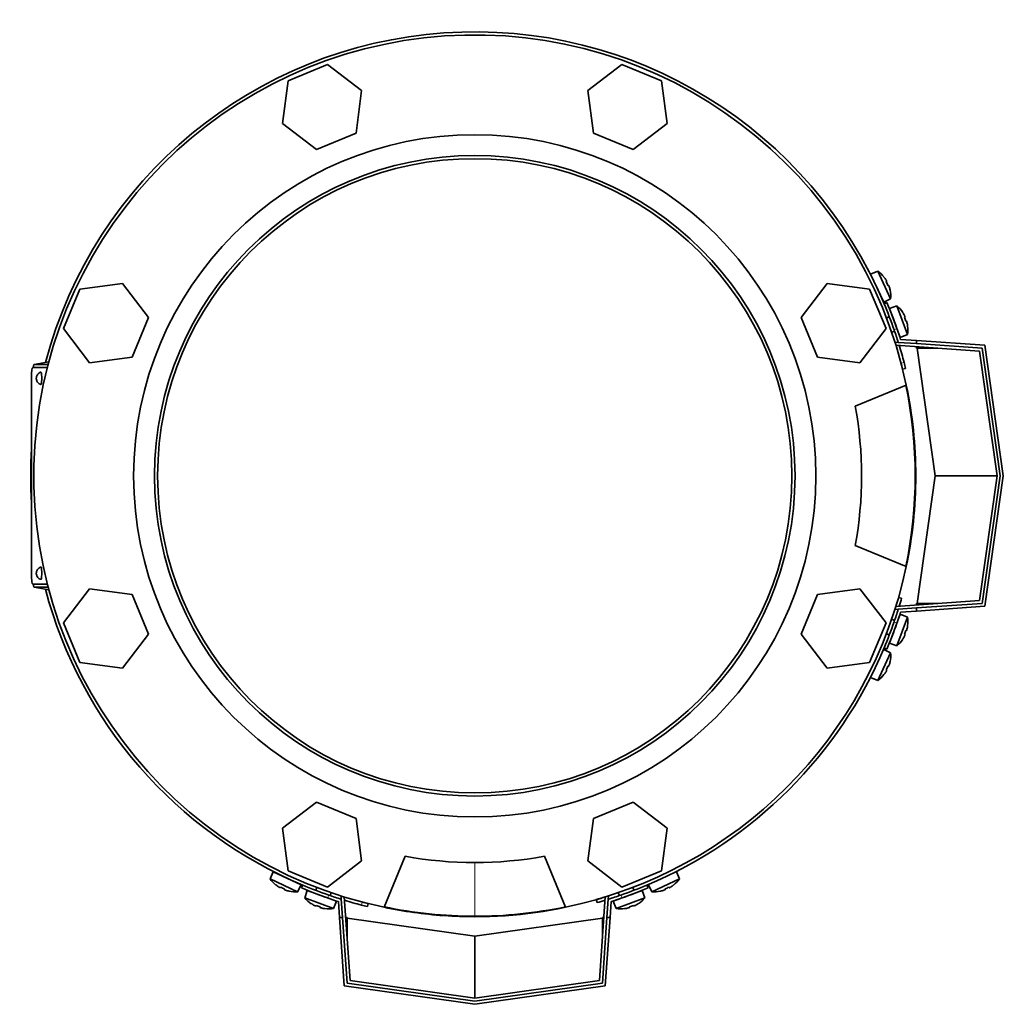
# Model space of a CAD drawing. Header units: millimetres. Extents: x 416 to 1308, y -2710 to 2025.
# Tile 1 of 27: x 419 to 737, y -2710 to -2392. Entities that reach past the tile are written whole.
import ezdxf

# ---------------------------------------------------------------- set-up
doc = ezdxf.new("R2010")
doc.units = ezdxf.units.MM
for name, color, linetype in [('M5X8_UNI7687', 7, 'Continuous'), ('MID_344-7', 7, 'Continuous'), ('VSI344-454_FILTR', 7, 'Continuous'), ('VSI344-454_FLANG', 7, 'Continuous'), ('VSI344-454_TERMI', 7, 'Continuous'), ('VSI344-454_TESTA', 7, 'Continuous'), ('VSI344_DIFFUSORE', 7, 'Continuous')]:
    doc.layers.add(name, color=color, linetype=linetype)

# ---------------------------------------------------------------- blocks, each defined once
blk = doc.blocks.new('SE2')
at = {"layer": 'M5X8_UNI7687', "color": 7, "linetype": 'Continuous', "lineweight": 35}
for p, q in [((696.52, -2473.06), (694.22, -2474.05)), ((698.45, -2483.12), (694.22, -2474.05)), ((696.52, -2473.06), (700.68, -2482)), ((698.53, -2474.97), (698.52, -2474.99)), ((699.39, -2476.38), (699.21, -2476.48)), ((699.99, -2477.67), (699.8, -2477.73)), ((698.45, -2483.12), (700.68, -2482)), ((700.49, -2479.22), (700.52, -2479.23)), ((702.73, -2484.32), (700.35, -2485.11)), ((700.35, -2485.11), (703.77, -2494.51)), ((706.1, -2493.59), (702.73, -2484.32)), ((700.25, -2487.81), (699.31, -2488.15)), ((704.55, -2486.42), (704.57, -2486.4)), ((705.3, -2487.88), (705.11, -2487.96)), ((705.78, -2489.21), (705.59, -2489.26)), ((706.15, -2490.81), (706.18, -2490.81)), ((701.02, -2492.85), (701.96, -2492.51)), ((703.77, -2494.51), (706.1, -2493.59)), ((703.77, -2583.96), (700.35, -2593.35)), ((706.1, -2584.88), (703.77, -2583.96)), ((701.96, -2585.95), (701.02, -2585.61)), ((702.73, -2594.14), (706.1, -2584.88)), ((699.31, -2590.31), (700.25, -2590.65)), ((705.78, -2589.25), (705.59, -2589.2)), ((706.15, -2587.66), (706.18, -2587.65)), ((700.35, -2593.35), (702.73, -2594.14)), ((704.55, -2592.04), (704.57, -2592.07)), ((705.3, -2590.59), (705.11, -2590.5)), ((700.68, -2596.47), (696.52, -2605.4)), ((700.68, -2596.47), (698.45, -2595.35)), ((700.52, -2599.24), (700.49, -2599.24)), ((699.39, -2602.09), (699.21, -2601.98)), ((699.99, -2600.8), (699.8, -2600.73)), ((694.22, -2604.41), (696.52, -2605.4)), ((698.52, -2603.47), (698.53, -2603.49)), ((501.1, -2667.17), (500.11, -2669.47)), ((509.04, -2673.64), (500.11, -2669.47)), ((501.1, -2667.17), (510.16, -2671.4)), ((632.45, -2669.47), (623.51, -2673.64)), ((632.45, -2669.47), (631.46, -2667.17)), ((502.04, -2671.47), (502.02, -2671.48)), ((503.42, -2672.34), (503.53, -2672.17)), ((504.71, -2672.94), (504.78, -2672.75)), ((509.04, -2673.64), (510.16, -2671.4)), ((515.2, -2672.26), (514.86, -2673.2)), ((617.7, -2673.2), (617.36, -2672.26)), ((622.39, -2671.4), (623.51, -2673.64)), ((627.84, -2672.94), (627.78, -2672.75)), ((629.13, -2672.34), (629.03, -2672.17)), ((630.54, -2671.48), (630.52, -2671.47)), ((506.27, -2673.47), (506.27, -2673.44)), ((512.16, -2673.31), (511.37, -2675.68)), ((511.37, -2675.68), (520.63, -2679.05)), ((521.55, -2676.73), (512.16, -2673.31)), ((519.56, -2674.91), (519.9, -2673.97)), ((620.4, -2673.31), (611, -2676.73)), ((611.92, -2679.05), (621.19, -2675.68)), ((612.66, -2673.97), (613, -2674.91)), ((621.19, -2675.68), (620.4, -2673.31)), ((626.29, -2673.44), (626.28, -2673.47)), ((513.47, -2677.51), (513.44, -2677.52)), ((514.92, -2678.25), (515.01, -2678.07)), ((516.26, -2678.74), (516.31, -2678.54)), ((517.85, -2679.1), (517.86, -2679.13)), ((520.63, -2679.05), (521.55, -2676.73)), ((611, -2676.73), (611.92, -2679.05)), ((614.7, -2679.1), (614.7, -2679.13)), ((616.3, -2678.74), (616.25, -2678.54)), ((617.63, -2678.25), (617.55, -2678.07)), ((619.09, -2677.51), (619.11, -2677.52))]:
    blk.add_line(p, q, dxfattribs=at)
for centre, radius, start, end in [((690.71, -2481.21), 10, 38.5916, 54.5414), ((694.61, -2476.08), 0.5, 5.7321, 25), ((697.15, -2481.52), 0.5, 25, 44.2679), ((690.71, -2481.21), 10, 355.4586, 11.4084), ((696.24, -2491.93), 10, 33.5916, 49.5414), ((696.24, -2491.93), 10, 350.4586, 6.4084), ((702.62, -2492.8), 0.5, 20, 39.2041), ((702.62, -2585.66), 0.5, 320.7959, 340), ((696.24, -2586.53), 10, 353.5916, 9.5414), ((700.57, -2591.3), 0.5, 340, 359.4626), ((696.24, -2586.53), 10, 310.4586, 326.4084), ((690.71, -2597.26), 10, 348.5916, 4.5414), ((690.71, -2597.26), 10, 305.4586, 321.4084), ((508.25, -2663.67), 10, 215.4586, 231.4084), ((503.12, -2667.57), 0.5, 245, 264.2679), ((624.3, -2663.67), 10, 308.5916, 324.5414), ((508.56, -2670.1), 0.5, 225.7321, 245), ((508.25, -2663.67), 10, 258.5916, 274.5414), ((518.98, -2669.19), 10, 220.4586, 236.4084), ((514.21, -2673.52), 0.5, 250, 269.4626), ((519.85, -2675.57), 0.5, 230.7959, 250), ((612.71, -2675.57), 0.5, 290, 309.2041), ((613.58, -2669.19), 10, 303.5916, 319.5414), ((624.3, -2663.67), 10, 265.4586, 281.4084), ((518.98, -2669.19), 10, 263.5916, 279.5414), ((613.58, -2669.19), 10, 260.4586, 276.4084)]:
    blk.add_arc(centre, radius, start, end, dxfattribs=at)
for centre, major_axis, ratio, start_param, end_param in [((690.73, -2481.2), (-4.23, 9.06), 0.996195, 4.833518, 4.948078), ((692.72, -2480.27), (3.91, -8.39), 0.811251, 1.49595, 1.645642), ((690.73, -2481.2), (4.23, -9.06), 0.996195, 1.335108, 1.449667), ((696.25, -2491.93), (-3.42, 9.4), 0.996195, 4.833518, 4.948078), ((698.31, -2491.17), (3.17, -8.7), 0.811251, 1.49595, 1.645642), ((696.25, -2491.93), (3.42, -9.4), 0.996195, 1.335108, 1.449667), ((698.31, -2587.29), (-3.17, -8.7), 0.811251, 1.49595, 1.645642), ((696.25, -2586.54), (3.42, 9.4), 0.996195, 4.833518, 4.948078), ((696.25, -2586.54), (-3.42, -9.4), 0.996195, 1.335108, 1.449667), ((690.73, -2597.26), (4.23, 9.06), 0.996195, 4.833518, 4.948078), ((690.73, -2597.26), (-4.23, -9.06), 0.996195, 1.335108, 1.449667), ((692.72, -2598.19), (-3.91, -8.39), 0.811251, 1.49595, 1.645642), ((508.25, -2663.68), (-9.06, 4.23), 0.996195, 1.335108, 1.449667), ((507.32, -2665.67), (-8.39, 3.91), 0.811251, 1.49595, 1.645642), ((625.24, -2665.67), (-8.39, -3.91), 0.811251, 1.49595, 1.645642), ((624.31, -2663.68), (9.06, 4.23), 0.996195, 4.833518, 4.948078), ((508.25, -2663.68), (9.06, -4.23), 0.996195, 4.833518, 4.948078), ((624.31, -2663.68), (-9.06, -4.23), 0.996195, 1.335108, 1.449667), ((518.97, -2669.2), (-9.4, 3.42), 0.996195, 1.335108, 1.449667), ((518.22, -2671.27), (-8.7, 3.17), 0.811251, 1.49595, 1.645642), ((518.97, -2669.2), (9.4, -3.42), 0.996195, 4.833518, 4.948078), ((613.58, -2669.2), (-9.4, -3.42), 0.996195, 1.335108, 1.449667), ((614.33, -2671.27), (-8.7, -3.17), 0.811251, 1.49595, 1.645642), ((613.58, -2669.2), (9.4, 3.42), 0.996195, 4.833518, 4.948078)]:
    blk.add_ellipse(centre, major_axis=major_axis, ratio=ratio, start_param=start_param, end_param=end_param, dxfattribs=at)
for points in [[(699.39, -2476.38), (699.39, -2476.38), (699.39, -2476.37), (699.39, -2476.36), (699.39, -2476.35), (699.39, -2476.34), (699.38, -2476.32), (699.37, -2476.29), (699.36, -2476.26), (699.35, -2476.23), (699.33, -2476.2), (699.31, -2476.16), (699.29, -2476.13), (699.27, -2476.09), (699.25, -2476.05), (699.23, -2476.01), (699.2, -2475.97), (699.19, -2475.94), (699.18, -2475.93)], [(700.2, -2478.12), (700.19, -2478.1), (700.18, -2478.07), (700.17, -2478.02), (700.15, -2477.98), (700.14, -2477.94), (700.12, -2477.9), (700.1, -2477.86), (700.09, -2477.82), (700.07, -2477.79), (700.06, -2477.76), (700.04, -2477.73), (700.03, -2477.71), (700.02, -2477.69), (700.01, -2477.68), (700, -2477.67), (699.99, -2477.66), (699.99, -2477.66), (699.99, -2477.67)], [(705.3, -2487.88), (705.3, -2487.88), (705.3, -2487.87), (705.31, -2487.86), (705.31, -2487.85), (705.3, -2487.83), (705.3, -2487.81), (705.29, -2487.79), (705.28, -2487.76), (705.27, -2487.73), (705.26, -2487.69), (705.24, -2487.66), (705.23, -2487.62), (705.21, -2487.58), (705.19, -2487.54), (705.17, -2487.5), (705.15, -2487.45), (705.14, -2487.42), (705.13, -2487.41)], [(705.96, -2489.68), (705.95, -2489.66), (705.94, -2489.63), (705.93, -2489.58), (705.92, -2489.54), (705.91, -2489.5), (705.9, -2489.45), (705.88, -2489.41), (705.87, -2489.38), (705.86, -2489.34), (705.85, -2489.31), (705.84, -2489.28), (705.82, -2489.26), (705.82, -2489.24), (705.81, -2489.23), (705.8, -2489.22), (705.79, -2489.21), (705.79, -2489.21), (705.78, -2489.21)], [(705.78, -2589.25), (705.79, -2589.25), (705.79, -2589.25), (705.8, -2589.25), (705.81, -2589.24), (705.82, -2589.22), (705.82, -2589.2), (705.84, -2589.18), (705.85, -2589.15), (705.86, -2589.12), (705.87, -2589.09), (705.88, -2589.05), (705.9, -2589.01), (705.91, -2588.97), (705.92, -2588.93), (705.93, -2588.88), (705.94, -2588.83), (705.95, -2588.8), (705.96, -2588.78)], [(705.13, -2591.05), (705.14, -2591.04), (705.15, -2591.01), (705.17, -2590.96), (705.19, -2590.92), (705.21, -2590.88), (705.23, -2590.84), (705.24, -2590.81), (705.26, -2590.77), (705.27, -2590.73), (705.28, -2590.7), (705.29, -2590.67), (705.3, -2590.65), (705.3, -2590.63), (705.31, -2590.61), (705.31, -2590.6), (705.3, -2590.59), (705.3, -2590.59), (705.3, -2590.59)], [(699.18, -2602.54), (699.19, -2602.52), (699.2, -2602.49), (699.23, -2602.45), (699.25, -2602.41), (699.27, -2602.37), (699.29, -2602.34), (699.31, -2602.3), (699.33, -2602.26), (699.35, -2602.23), (699.36, -2602.2), (699.37, -2602.17), (699.38, -2602.15), (699.39, -2602.13), (699.39, -2602.11), (699.39, -2602.1), (699.39, -2602.09), (699.39, -2602.09), (699.39, -2602.09)], [(699.99, -2600.8), (699.99, -2600.8), (699.99, -2600.8), (700, -2600.79), (700.01, -2600.78), (700.02, -2600.77), (700.03, -2600.75), (700.04, -2600.73), (700.06, -2600.71), (700.07, -2600.68), (700.09, -2600.64), (700.1, -2600.6), (700.12, -2600.57), (700.14, -2600.53), (700.15, -2600.48), (700.17, -2600.44), (700.18, -2600.4), (700.19, -2600.36), (700.2, -2600.35)], [(502.97, -2672.13), (502.99, -2672.14), (503.02, -2672.16), (503.06, -2672.18), (503.1, -2672.21), (503.14, -2672.23), (503.17, -2672.25), (503.21, -2672.27), (503.25, -2672.29), (503.28, -2672.3), (503.31, -2672.32), (503.34, -2672.33), (503.36, -2672.34), (503.38, -2672.34), (503.4, -2672.35), (503.41, -2672.35), (503.42, -2672.35), (503.42, -2672.34), (503.42, -2672.34)], [(504.71, -2672.94), (504.71, -2672.94), (504.71, -2672.95), (504.72, -2672.96), (504.73, -2672.96), (504.74, -2672.97), (504.76, -2672.99), (504.78, -2673), (504.8, -2673.01), (504.83, -2673.03), (504.87, -2673.04), (504.91, -2673.06), (504.94, -2673.07), (504.98, -2673.09), (505.03, -2673.1), (505.07, -2673.12), (505.11, -2673.14), (505.15, -2673.15), (505.16, -2673.15)], [(627.39, -2673.15), (627.41, -2673.15), (627.44, -2673.14), (627.49, -2673.12), (627.53, -2673.1), (627.57, -2673.09), (627.61, -2673.07), (627.65, -2673.06), (627.69, -2673.04), (627.72, -2673.03), (627.75, -2673.01), (627.78, -2673), (627.8, -2672.99), (627.82, -2672.97), (627.83, -2672.96), (627.84, -2672.96), (627.84, -2672.95), (627.85, -2672.94), (627.84, -2672.94)], [(629.13, -2672.34), (629.13, -2672.34), (629.14, -2672.35), (629.15, -2672.35), (629.16, -2672.35), (629.17, -2672.34), (629.19, -2672.34), (629.22, -2672.33), (629.24, -2672.32), (629.28, -2672.3), (629.31, -2672.29), (629.35, -2672.27), (629.38, -2672.25), (629.42, -2672.23), (629.46, -2672.21), (629.5, -2672.18), (629.54, -2672.16), (629.57, -2672.14), (629.58, -2672.13)], [(514.46, -2678.08), (514.47, -2678.09), (514.5, -2678.11), (514.54, -2678.13), (514.59, -2678.15), (514.63, -2678.16), (514.67, -2678.18), (514.7, -2678.2), (514.74, -2678.21), (514.78, -2678.23), (514.81, -2678.24), (514.84, -2678.25), (514.86, -2678.25), (514.88, -2678.26), (514.9, -2678.26), (514.91, -2678.26), (514.92, -2678.26), (514.92, -2678.25), (514.92, -2678.25)], [(516.26, -2678.74), (516.26, -2678.74), (516.26, -2678.74), (516.26, -2678.75), (516.27, -2678.76), (516.29, -2678.77), (516.31, -2678.78), (516.33, -2678.79), (516.36, -2678.8), (516.39, -2678.81), (516.42, -2678.82), (516.46, -2678.84), (516.5, -2678.85), (516.54, -2678.86), (516.58, -2678.87), (516.63, -2678.88), (516.68, -2678.9), (516.71, -2678.9), (516.73, -2678.91)], [(615.83, -2678.91), (615.85, -2678.9), (615.88, -2678.9), (615.93, -2678.88), (615.97, -2678.87), (616.01, -2678.86), (616.06, -2678.85), (616.1, -2678.84), (616.13, -2678.82), (616.17, -2678.81), (616.2, -2678.8), (616.23, -2678.79), (616.25, -2678.78), (616.27, -2678.77), (616.28, -2678.76), (616.29, -2678.75), (616.3, -2678.74), (616.3, -2678.74), (616.3, -2678.74)], [(617.63, -2678.25), (617.63, -2678.25), (617.64, -2678.26), (617.65, -2678.26), (617.66, -2678.26), (617.68, -2678.26), (617.7, -2678.25), (617.72, -2678.25), (617.75, -2678.24), (617.78, -2678.23), (617.82, -2678.21), (617.85, -2678.2), (617.89, -2678.18), (617.93, -2678.16), (617.97, -2678.15), (618.01, -2678.13), (618.05, -2678.11), (618.09, -2678.09), (618.1, -2678.08)]]:
    blk.add_open_spline(points, degree=3, dxfattribs=at)
at = {"layer": 'MID_344-7', "color": 7, "linetype": 'Continuous', "lineweight": 35}
for p, q in [((702.13, -2496.21), (702.14, -2496.02)), ((702.14, -2496.02), (703.14, -2496.09)), ((729.4, -2498.93), (702.39, -2497.04)), ((735.07, -2539.23), (729.4, -2498.93)), ((729.4, -2579.53), (735.07, -2539.23)), ((702.39, -2581.42), (729.4, -2579.53)), ((702.14, -2582.44), (702.13, -2582.25)), ((703.14, -2582.37), (702.14, -2582.44)), ((523.07, -2675.1), (523.26, -2675.08)), ((523.14, -2676.09), (523.07, -2675.1)), ((524.09, -2675.34), (525.98, -2702.36)), ((606.58, -2702.36), (608.47, -2675.34)), ((609.3, -2675.08), (609.49, -2675.1)), ((609.49, -2675.1), (609.42, -2676.09)), ((525.98, -2702.36), (566.28, -2708.02)), ((566.28, -2708.02), (606.58, -2702.36))]:
    blk.add_line(p, q, dxfattribs=at)
at = {"layer": 'VSI344-454_FILTR', "color": 4, "linetype": 'Continuous', "lineweight": 9}
for p, q in [((704.05, -2502.82), (705.02, -2502.58)), ((702.49, -2581.41), (702.4, -2581.38)), ((608.43, -2675.35), (608.46, -2675.45)), ((529.63, -2677.97), (529.87, -2677))]:
    blk.add_line(p, q, dxfattribs=at)
at = {"layer": 'VSI344-454_FILTR', "color": 7, "linetype": 'Continuous', "lineweight": 35}
for p, q in [((704.55, -2504.76), (705.52, -2504.52)), ((704.22, -2578.79), (703.26, -2578.51)), ((605.56, -2676.21), (605.83, -2677.17)), ((531.56, -2678.47), (531.8, -2677.5))]:
    blk.add_line(p, q, dxfattribs=at)
for radius, start, end in [(143.5, 22.7725, 165.1916), (143.5, 14.7986, 17.0656), (142.5, 14, 14.8042), (143.5, 14, 14.7986), (143.5, 176.4875, 183.5125), (143.5, 194.8084, 247.2275), (143.5, 342.9363, 344), (143.5, 292.8017, 337.1983), (142.5, 286, 287.2063), (143.5, 252.9344, 255.2014), (143.5, 255.2014, 256), (142.5, 255.1958, 256), (143.5, 286, 287.0636)]:
    blk.add_arc((566.28, -2539.23), radius, start, end, dxfattribs=at)
at = {"layer": 'VSI344-454_FLANG', "color": 7, "linetype": 'Continuous', "lineweight": 35}
for p, q in [((518.72, -2406.31), (505.92, -2411.62)), ((529.71, -2414.75), (518.72, -2406.31)), ((613.84, -2406.31), (602.84, -2414.75)), ((626.64, -2411.62), (613.84, -2406.31)), ((505.92, -2411.62), (504.11, -2425.35)), ((628.45, -2425.35), (626.64, -2411.62)), ((527.91, -2428.49), (529.71, -2414.75)), ((602.84, -2414.75), (604.65, -2428.49)), ((504.11, -2425.35), (515.1, -2433.79)), ((617.45, -2433.79), (628.45, -2425.35)), ((515.1, -2433.79), (527.91, -2428.49)), ((604.65, -2428.49), (617.45, -2433.79)), ((438.66, -2478.87), (433.36, -2491.67)), ((452.4, -2477.06), (438.66, -2478.87)), ((460.84, -2488.06), (452.4, -2477.06)), ((680.16, -2477.06), (671.72, -2488.06)), ((693.89, -2478.87), (680.16, -2477.06)), ((699.2, -2491.67), (693.89, -2478.87)), ((455.53, -2500.86), (460.84, -2488.06)), ((671.72, -2488.06), (677.02, -2500.86)), ((433.36, -2491.67), (441.8, -2502.67)), ((690.76, -2502.67), (699.2, -2491.67)), ((441.8, -2502.67), (455.53, -2500.86)), ((677.02, -2500.86), (690.76, -2502.67)), ((689.24, -2516.73), (705.73, -2509.9)), ((705.73, -2568.56), (689.24, -2561.73)), ((441.8, -2575.8), (433.36, -2586.79)), ((455.53, -2577.6), (441.8, -2575.8)), ((460.84, -2590.41), (455.53, -2577.6)), ((677.02, -2577.6), (671.72, -2590.41)), ((690.76, -2575.8), (677.02, -2577.6)), ((699.2, -2586.79), (690.76, -2575.8)), ((433.36, -2586.79), (438.66, -2599.59)), ((693.89, -2599.59), (699.2, -2586.79)), ((452.4, -2601.4), (460.84, -2590.41)), ((671.72, -2590.41), (680.16, -2601.4)), ((438.66, -2599.59), (452.4, -2601.4)), ((680.16, -2601.4), (693.89, -2599.59)), ((515.1, -2644.67), (504.11, -2653.11)), ((527.91, -2649.98), (515.1, -2644.67)), ((617.45, -2644.67), (604.65, -2649.98)), ((628.45, -2653.11), (617.45, -2644.67)), ((529.71, -2663.71), (527.91, -2649.98)), ((604.65, -2649.98), (602.84, -2663.71)), ((504.11, -2653.11), (505.92, -2666.85)), ((626.64, -2666.85), (628.45, -2653.11)), ((536.95, -2678.68), (543.78, -2662.19)), ((588.78, -2662.19), (595.61, -2678.68)), ((518.72, -2672.15), (529.71, -2663.71)), ((602.84, -2663.71), (613.84, -2672.15)), ((505.92, -2666.85), (518.72, -2672.15)), ((613.84, -2672.15), (626.64, -2666.85))]:
    blk.add_line(p, q, dxfattribs=at)
for radius in [110.25, 103.5]:
    blk.add_circle((566.28, -2539.23), radius, dxfattribs=at)
for radius, start, end in [(142.5, 11.878, 258.122), (125, 349.6302, 10.3698), (142.5, 281.878, 348.122), (125, 259.6302, 280.3698)]:
    blk.add_arc((566.28, -2539.23), radius, start, end, dxfattribs=at)
at = {"layer": 'VSI344-454_TERMI', "color": 7, "linetype": 'Continuous', "lineweight": 35}
for p, q in [((699.49, -2483.23), (698.56, -2483.62)), ((703.14, -2496.09), (709.07, -2496.51)), ((703.89, -2495.14), (709.07, -2495.51)), ((709.07, -2495.51), (731.16, -2497.05)), ((709.07, -2496.51), (709.07, -2495.51)), ((730.28, -2497.99), (709.07, -2496.51)), ((709.07, -2497.98), (709.07, -2497.51)), ((709.27, -2497.99), (709.07, -2497.98)), ((715.94, -2497.99), (709.27, -2497.99)), ((715.07, -2539.23), (709.27, -2497.99)), ((736.08, -2539.23), (730.28, -2497.99)), ((731.16, -2497.05), (737.09, -2539.23)), ((709.27, -2580.47), (715.07, -2539.23)), ((735.07, -2539.23), (715.07, -2539.23)), ((730.28, -2580.47), (736.08, -2539.23)), ((737.09, -2539.23), (731.16, -2581.41)), ((709.07, -2580.49), (709.27, -2580.47)), ((709.07, -2581.95), (730.28, -2580.47)), ((709.07, -2580.49), (709.07, -2580.95)), ((715.94, -2580.47), (709.27, -2580.47)), ((703.14, -2582.37), (709.07, -2581.95)), ((703.89, -2583.32), (709.07, -2582.96)), ((731.16, -2581.41), (709.07, -2582.96)), ((709.07, -2582.96), (709.07, -2581.95)), ((698.56, -2594.84), (699.49, -2595.23)), ((510.67, -2671.52), (510.28, -2672.44)), ((622.28, -2672.44), (621.89, -2671.52)), ((523.14, -2676.09), (523.56, -2682.02)), ((609.42, -2676.09), (609, -2682.02)), ((522.19, -2676.84), (522.55, -2682.02)), ((610.37, -2676.84), (610, -2682.02)), ((524.1, -2704.11), (522.55, -2682.02)), ((522.55, -2682.02), (523.56, -2682.02)), ((523.56, -2682.02), (525.04, -2703.23)), ((525.02, -2682.02), (524.56, -2682.02)), ((525.02, -2682.02), (525.04, -2682.22)), ((525.04, -2682.22), (566.28, -2688.02)), ((525.04, -2688.9), (525.04, -2682.22)), ((566.28, -2688.02), (607.52, -2682.22)), ((607.52, -2703.23), (609, -2682.02)), ((607.52, -2682.22), (607.53, -2682.02)), ((607.52, -2688.9), (607.52, -2682.22)), ((607.53, -2682.02), (608, -2682.02)), ((610, -2682.02), (608.46, -2704.11)), ((609, -2682.02), (610, -2682.02)), ((566.28, -2708.02), (566.28, -2688.02)), ((566.28, -2710.04), (524.1, -2704.11)), ((525.04, -2703.23), (566.28, -2709.03)), ((566.28, -2709.03), (607.52, -2703.23)), ((608.46, -2704.11), (566.28, -2710.04))]:
    blk.add_line(p, q, dxfattribs=at)
at = {"layer": 'VSI344-454_TERMI', "color": 4, "linetype": 'Continuous', "lineweight": 9}
for p, q in [((702.72, -2491.64), (701.79, -2492.03)), ((701.79, -2586.44), (702.72, -2586.83)), ((519.07, -2674.74), (518.68, -2675.67)), ((613.87, -2675.67), (613.48, -2674.74))]:
    blk.add_line(p, q, dxfattribs=at)
at = {"layer": 'VSI344-454_TERMI', "color": 7, "linetype": 'Continuous', "lineweight": 35}
for radius, start, end in [(143.5, 19.2059, 22.8017), (144.5, 19.2308, 22.8017), (144.5, 17.7643, 19.2308), (143.5, 17.4941, 19.2059), (143.5, 340.7941, 342.5059), (144.5, 340.7692, 342.2357), (143.5, 337.1983, 340.7941), (144.5, 337.1983, 340.7692), (144.5, 247.1983, 250.7692), (143.5, 247.1983, 250.7941), (143.5, 289.2059, 292.8017), (144.5, 289.2308, 292.8017), (144.5, 250.7692, 252.2357), (143.5, 250.7941, 252.5059), (143.5, 287.4941, 289.2059), (144.5, 287.7643, 289.2308)]:
    blk.add_arc((566.28, -2539.23), radius, start, end, dxfattribs=at)
at = {"layer": 'VSI344-454_TESTA', "color": 7, "linetype": 'Continuous', "lineweight": 35}
for p, q in [((428.14, -2504.23), (423.41, -2504.23)), ((428.63, -2502.35), (423.9, -2503.23)), ((428.4, -2503.23), (423.91, -2503.23)), ((423.05, -2507.23), (423.05, -2571.23)), ((423.41, -2574.23), (428.14, -2574.23)), ((423.9, -2575.23), (428.63, -2576.11)), ((428.4, -2575.23), (423.91, -2575.23))]:
    blk.add_line(p, q, dxfattribs=at)
at = {"layer": 'VSI344-454_TESTA', "color": 4, "linetype": 'Continuous', "lineweight": 9}
for p, q in [((428.63, -2502.35), (423.91, -2503.23)), ((423.91, -2575.23), (428.63, -2576.11)), ((566.28, -2664.16), (566.28, -2681.59))]:
    blk.add_line(p, q, dxfattribs=at)
at = {"layer": 'VSI344-454_TESTA', "color": 7, "linetype": 'Continuous', "lineweight": 35}
for centre, radius, start, end in [((566.28, -2539.23), 102.5, 90, 270), ((566.28, -2539.23), 102.5, 270, 90), ((566.24, -2539.23), 142.39, 348.1369, 11.8631), ((566.28, -2539.23), 142.35, 258.134, 270), ((566.26, -2539.02), 142.57, 270.009, 281.8572)]:
    blk.add_arc(centre, radius, start, end, dxfattribs=at)
for centre, major_axis, start_param, end_param in [((423.41, -2507.23), (0, 3), 0, 1.570796), ((426.09, -2507.73), (0, -2), 0, 3.17279), ((426.09, -2507.73), (0, -2), 6.249549, 6.283185), ((423.41, -2571.23), (0, 3), 1.570796, 3.141593), ((426.09, -2570.73), (0, -2), 0, 3.17279), ((426.09, -2570.73), (0, -2), 6.249549, 6.283185)]:
    blk.add_ellipse(centre, major_axis=major_axis, ratio=0.121869, start_param=start_param, end_param=end_param, dxfattribs=at)
at = {"layer": 'VSI344-454_TESTA', "color": 4, "linetype": 'Continuous', "lineweight": 9}
for centre in [(424.61, -2507.73), (424.61, -2570.73)]:
    blk.add_ellipse(centre, major_axis=(0, 0.0635), ratio=0.121869, dxfattribs=at)
at = {"layer": 'VSI344-454_TESTA', "color": 7, "linetype": 'Continuous', "lineweight": 35}
for points in [[(423.91, -2503.23), (423.72, -2503.23), (423.58, -2504.23)], [(423.58, -2574.23), (423.72, -2575.23), (423.91, -2575.23)]]:
    blk.add_open_spline(points, degree=2, dxfattribs=at)
for points, knots in [([(426.09, -2505.75), (426.04, -2505.76), (425.82, -2505.78), (425.45, -2506.01), (425.07, -2506.34), (424.82, -2506.71), (424.68, -2507.05), (424.6, -2507.36), (424.58, -2507.59), (424.58, -2507.7), (424.58, -2507.73)], [0, 0, 0, 0, 0.043411, 0.266302, 0.453394, 0.613667, 0.749313, 0.863359, 0.972829, 1, 1, 1, 1]), ([(424.58, -2507.73), (424.58, -2507.78), (424.59, -2508), (424.66, -2508.39), (424.89, -2508.89), (425.25, -2509.32), (425.7, -2509.63), (425.99, -2509.68), (426.09, -2509.7)], [0, 0, 0, 0, 0.046258, 0.268758, 0.425646, 0.653757, 0.894761, 1, 1, 1, 1]), ([(426.09, -2568.75), (426.04, -2568.76), (425.82, -2568.78), (425.45, -2569.01), (425.07, -2569.34), (424.82, -2569.71), (424.68, -2570.05), (424.6, -2570.36), (424.58, -2570.59), (424.58, -2570.7), (424.58, -2570.73)], [0, 0, 0, 0, 0.043411, 0.266302, 0.453394, 0.613667, 0.749313, 0.863359, 0.972829, 1, 1, 1, 1]), ([(424.58, -2570.73), (424.58, -2570.78), (424.59, -2571), (424.66, -2571.39), (424.89, -2571.89), (425.25, -2572.32), (425.7, -2572.63), (425.99, -2572.68), (426.09, -2572.7)], [0, 0, 0, 0, 0.046258, 0.268758, 0.425646, 0.653757, 0.894761, 1, 1, 1, 1])]:
    blk.add_open_spline(points, degree=3, knots=knots, dxfattribs=at)
at = {"layer": 'VSI344_DIFFUSORE', "color": 7, "linetype": 'Continuous', "lineweight": 35}
for start, end in [(0, 11.878), (348.122, 0), (258.122, 265.9495), (266.027, 281.878)]:
    blk.add_arc((566.28, -2539.23), 142.5, start, end, dxfattribs=at)

msp = doc.modelspace()

# ---------------------------------------------------------------- block references
msp.add_blockref('SE2', (0, 0))

doc.saveas('drawing.dxf')
